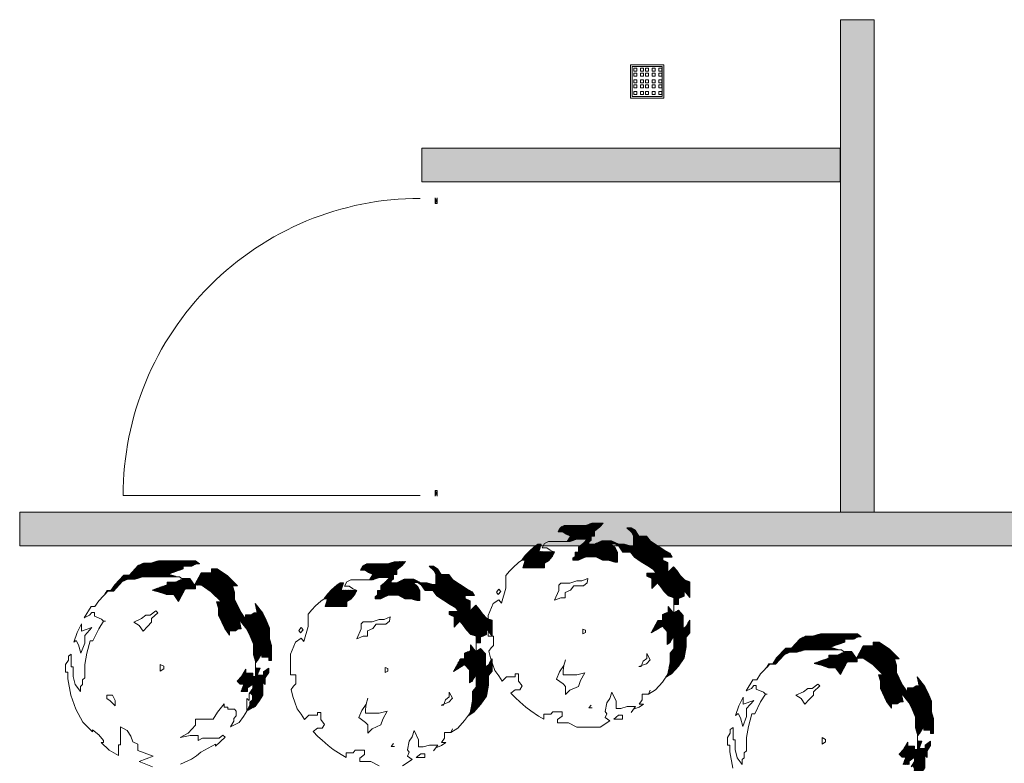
# Model space of a CAD drawing. Header units: millimetres. Extents: x -117530 to 51532, y -61772 to 24900.
# Tile 141 of 175: x -8168 to -5218, y -36134 to -33907. Entities that reach past the tile are written whole.
import ezdxf

# ---------------------------------------------------------------- set-up
doc = ezdxf.new("R2010")
doc.units = ezdxf.units.MM
doc.header["$LTSCALE"] = 254
doc.layers.add('drsn-maaiveld', color=7, linetype='Continuous', lineweight=0, true_color=0x0099ff)
for name, color, linetype, lineweight in [('HATCH_REACTORS', 7, 'Continuous', 0), ('LAYER21', 7, 'Continuous', 0), ('LAYER31', 7, 'Continuous', 0), ('LAYER74', 7, 'Continuous', 0), ('LAYER90', 7, 'Continuous', 0)]:
    doc.layers.add(name, color=color, linetype=linetype, lineweight=lineweight)
pattern_1 = [(45.0000013, (10.607, -10.607), (10.60660195, -10.6066015), [])]

# ---------------------------------------------------------------- blocks, each defined once
blk = doc.blocks.new('Group-1')
at = {"layer": 'HATCH_REACTORS', "linetype": 'Continuous', "lineweight": 0}
h = blk.add_hatch(dxfattribs=at)
h.set_pattern_fill('ARKEY_normaala_9_1', style=0, pattern_type=2)
h.set_pattern_definition(pattern_1)
h.paths.add_polyline_path([(-578887, -269212), (-578787, -269328), (-578686, -269472), (-578556, -269604), (-578398, -269661), (-578393, -269858), (-578263, -269858), (-578263, -269685), (-578091, -269613), (-578091, -269440), (-577918, -269656), (-577918, -269181), (-578076, -269124), (-578206, -268992), (-578307, -268848), (-578407, -268732), (-578508, -268833), (-578580, -268905), (-578580, -268747), (-578580, -268603), (-578724, -268531), (-578724, -268444), (-578580, -268444), (-578451, -268444), (-578523, -268329), (-578695, -268228), (-578897, -268099), (-579099, -267969), (-579214, -267811), (-579447, -267811), (-579562, -267638), (-579677, -267566), (-579807, -267566), (-579663, -267696), (-579605, -267811), (-579605, -268113), (-579710, -268108), (-579879, -268056), (-580051, -268056), (-580267, -267955), (-580443, -267955), (-580555, -267955), (-580771, -268056), (-580944, -268056), (-580944, -267998), (-580872, -267940), (-580872, -267811), (-580771, -267811), (-580771, -267667), (-580613, -267537), (-580512, -267422), (-580853, -267431), (-581031, -267494), (-581679, -267494), (-581794, -267552), (-581868, -267681), (-581722, -267681), (-581621, -267753), (-581491, -267811), (-581593, -267974), (-581511, -267974), (-581309, -267902), (-580992, -267902), (-581093, -268017), (-581251, -268147), (-581251, -268291), (-581352, -268291), (-581352, -268420), (-581424, -268478), (-581424, -268536), (-581280, -268536), (-581035, -268435), (-580733, -268435), (-580531, -268536), (-580359, -268536), (-580171, -268593), (-580085, -268593), (-580085, -268291), (-580143, -268176), (-580287, -268046), (-580157, -268046), (-580042, -268118), (-579927, -268291), (-579694, -268291), (-579579, -268449), (-579377, -268579), (-579175, -268708), (-579003, -268809), (-578931, -268924), (-579204, -268924), (-579204, -269011), (-579060, -269083), (-579060, -269385), (-578988, -269313), (-578887, -269212)])
h = blk.add_hatch(dxfattribs=at)
h.set_pattern_fill('ARKEY_normaala_9_1', style=0, pattern_type=2)
h.set_pattern_definition(pattern_1)
h.paths.add_polyline_path([(-582924, -268766), (-582274, -268766), (-582274, -268622), (-582159, -268550), (-582043, -268420), (-581971, -268291), (-581983, -268286), (-582441, -268277), (-582372, -268056), (-582473, -268056), (-582574, -268128), (-582732, -268272), (-582847, -268387), (-582948, -268516), (-582953, -268536), (-582852, -268536), (-582924, -268766)])
h = blk.add_hatch(dxfattribs=at)
h.set_pattern_fill('ARKEY_normaala_9_1', style=0, pattern_type=2)
h.set_pattern_definition(pattern_1)
h.paths.add_polyline_path([(-594319, -269032), (-593278, -269032), (-593335, -269013), (-593551, -268956), (-593321, -268869), (-593105, -268797), (-593105, -268711), (-592846, -268711), (-592715, -268645), (-592615, -268639), (-592731, -268552), (-593839, -268552), (-594070, -268624), (-594286, -268624), (-594447, -268696), (-594706, -268984), (-594879, -268984), (-595152, -269272), (-595267, -269445), (-595383, -269445), (-595458, -269569), (-595359, -269464), (-595186, -269464), (-594927, -269176), (-594766, -269104), (-594687, -269104), (-594550, -269104), (-594319, -269032)])
h = blk.add_hatch(dxfattribs=at)
h.set_pattern_fill('ARKEY_normaala_9_1', style=0, pattern_type=2)
h.set_pattern_definition(pattern_1)
h.paths.add_polyline_path([(-584811, -270364), (-584710, -270480), (-584609, -270624), (-584479, -270756), (-584321, -270813), (-584316, -271010), (-584187, -271010), (-584187, -270837), (-584014, -270765), (-584014, -270592), (-583841, -270808), (-583841, -270333), (-583999, -270276), (-584129, -270144), (-584230, -270000), (-584331, -269884), (-584431, -269985), (-584503, -270057), (-584503, -269899), (-584503, -269755), (-584647, -269683), (-584647, -269596), (-584503, -269596), (-584374, -269596), (-584446, -269481), (-584619, -269380), (-584820, -269251), (-585022, -269121), (-585137, -268963), (-585370, -268963), (-585485, -268790), (-585600, -268718), (-585730, -268718), (-585586, -268848), (-585528, -268963), (-585528, -269265), (-585633, -269260), (-585802, -269208), (-585975, -269208), (-586190, -269107), (-586366, -269107), (-586479, -269107), (-586695, -269208), (-586867, -269208), (-586867, -269150), (-586795, -269092), (-586795, -268963), (-586695, -268963), (-586695, -268819), (-586536, -268689), (-586435, -268574), (-586776, -268583), (-586954, -268646), (-587602, -268646), (-587717, -268704), (-587791, -268833), (-587645, -268833), (-587544, -268905), (-587415, -268963), (-587516, -269126), (-587434, -269126), (-587232, -269054), (-586915, -269054), (-587016, -269169), (-587175, -269299), (-587175, -269443), (-587275, -269443), (-587275, -269572), (-587347, -269630), (-587347, -269688), (-587203, -269688), (-586959, -269587), (-586656, -269587), (-586455, -269688), (-586282, -269688), (-586095, -269745), (-586008, -269745), (-586008, -269443), (-586066, -269328), (-586210, -269198), (-586080, -269198), (-585965, -269270), (-585850, -269443), (-585617, -269443), (-585502, -269601), (-585300, -269731), (-585099, -269860), (-584926, -269961), (-584854, -270076), (-585127, -270076), (-585127, -270163), (-584983, -270235), (-584983, -270537), (-584911, -270465), (-584811, -270364)])
h = blk.add_hatch(dxfattribs=at)
h.set_pattern_fill('ARKEY_normaala_9_1', style=0, pattern_type=2)
h.set_pattern_definition(pattern_1)
h.paths.add_polyline_path([(-593239, -269767), (-593038, -269392), (-592735, -269392), (-592735, -269277), (-592759, -269287), (-592903, -269085), (-593119, -269085), (-593095, -269119), (-593182, -269119), (-593326, -269191), (-593585, -269191), (-593585, -269277), (-593801, -269349), (-594031, -269436), (-593815, -269493), (-593599, -269565), (-593383, -269565), (-593239, -269767)])
h = blk.add_hatch(dxfattribs=at)
h.set_pattern_fill('ARKEY_normaala_9_1', style=0, pattern_type=2)
h.set_pattern_definition(pattern_1)
h.paths.add_polyline_path([(-591423, -270314), (-591192, -270604), (-591091, -270806), (-590991, -271051), (-590991, -271368), (-590933, -271569), (-590933, -271605), (-590871, -271536), (-590741, -271320), (-590741, -271435), (-590539, -271435), (-590539, -271536), (-590453, -271536), (-590453, -271089), (-590511, -270888), (-590511, -270571), (-590611, -270326), (-590712, -270124), (-590943, -269834), (-590885, -270110), (-590971, -270110), (-591058, -270168), (-591231, -270168), (-591231, -270297), (-591375, -270096), (-591475, -269877), (-591562, -269704), (-591562, -269488), (-591619, -269301), (-591475, -269301), (-591778, -268999), (-592083, -268797), (-592255, -268797), (-592255, -268912), (-592558, -268912), (-592759, -269287), (-592563, -269277), (-592258, -269479), (-591955, -269781), (-592099, -269781), (-592042, -269968), (-592042, -270184), (-591855, -270576), (-591711, -270777), (-591711, -270648), (-591538, -270648), (-591451, -270590), (-591382, -270590), (-591423, -270314)])
h = blk.add_hatch(dxfattribs=at)
h.set_pattern_fill('ARKEY_normaala_9_1', style=0, pattern_type=2)
h.set_pattern_definition(pattern_1)
h.paths.add_polyline_path([(-588847, -269918), (-588197, -269918), (-588197, -269774), (-588082, -269702), (-587967, -269572), (-587895, -269443), (-587907, -269438), (-588365, -269429), (-588295, -269208), (-588396, -269208), (-588497, -269280), (-588655, -269424), (-588771, -269539), (-588871, -269668), (-588876, -269688), (-588775, -269688), (-588847, -269918)])
h = blk.add_hatch(dxfattribs=at)
h.set_pattern_fill('ARKEY_normaala_9_1', style=0, pattern_type=2)
h.set_pattern_definition(pattern_1)
h.paths.add_polyline_path([(-578398, -271188), (-578513, -271317), (-578513, -271605), (-578578, -271949), (-578642, -272040), (-578465, -271934), (-578263, -271704), (-578091, -271459), (-578033, -271125), (-578033, -270837), (-577918, -270708), (-577918, -270333), (-577975, -270420), (-578033, -270520), (-578119, -270578), (-578119, -270189), (-578263, -270031), (-578398, -270113), (-578398, -270237), (-578398, -270136), (-578571, -269938), (-578571, -270093), (-578743, -270165), (-578743, -270338), (-578873, -270338), (-579075, -270712), (-578743, -270511), (-578599, -270669), (-578599, -270828), (-578599, -271058), (-578513, -271000), (-578455, -270900), (-578398, -270813), (-578398, -270986), (-578398, -271188)])
h = blk.add_hatch(dxfattribs=at)
h.set_pattern_fill('ARKEY_normaala_9_1', style=0, pattern_type=2)
h.set_pattern_definition(pattern_1)
h.paths.add_polyline_path([(-574486, -271221), (-573444, -271221), (-573502, -271202), (-573718, -271144), (-573487, -271058), (-573271, -270986), (-573271, -270900), (-573012, -270900), (-572881, -270834), (-572782, -270828), (-572897, -270741), (-574006, -270741), (-574236, -270813), (-574452, -270813), (-574613, -270885), (-574872, -271173), (-575045, -271173), (-575319, -271461), (-575434, -271634), (-575549, -271634), (-575624, -271758), (-575525, -271653), (-575352, -271653), (-575093, -271365), (-574932, -271293), (-574853, -271293), (-574716, -271293), (-574486, -271221)])
h = blk.add_hatch(dxfattribs=at)
h.set_pattern_fill('ARKEY_normaala_9_1', style=0, pattern_type=2)
h.set_pattern_definition(pattern_1)
h.paths.add_polyline_path([(-584321, -272340), (-584436, -272469), (-584436, -272757), (-584501, -273101), (-584565, -273192), (-584388, -273086), (-584187, -272856), (-584014, -272611), (-583956, -272277), (-583956, -271989), (-583841, -271860), (-583841, -271485), (-583899, -271572), (-583956, -271672), (-584043, -271730), (-584043, -271341), (-584187, -271183), (-584321, -271265), (-584321, -271389), (-584321, -271288), (-584494, -271090), (-584494, -271245), (-584667, -271317), (-584667, -271490), (-584796, -271490), (-584998, -271864), (-584667, -271663), (-584523, -271821), (-584523, -271980), (-584523, -272210), (-584436, -272152), (-584379, -272052), (-584321, -271965), (-584321, -272138), (-584321, -272340)])
h = blk.add_hatch(dxfattribs=at)
h.set_pattern_fill('ARKEY_normaala_9_1', style=0, pattern_type=2)
h.set_pattern_definition(pattern_1)
h.paths.add_polyline_path([(-571589, -272503), (-571359, -272793), (-571258, -272995), (-571157, -273240), (-571157, -273556), (-571099, -273758), (-571099, -273794), (-571037, -273724), (-570907, -273508), (-570907, -273624), (-570706, -273624), (-570706, -273724), (-570619, -273724), (-570619, -273278), (-570677, -273076), (-570677, -272760), (-570778, -272515), (-570879, -272313), (-571109, -272023), (-571051, -272299), (-571138, -272299), (-571224, -272356), (-571397, -272356), (-571397, -272486), (-571541, -272284), (-571642, -272066), (-571728, -271893), (-571728, -271677), (-571786, -271490), (-571642, -271490), (-571944, -271188), (-572249, -270986), (-572422, -270986), (-572422, -271101), (-572724, -271101), (-572926, -271476), (-572729, -271466), (-572424, -271668), (-572122, -271970), (-572266, -271970), (-572208, -272157), (-572208, -272373), (-572021, -272764), (-571877, -272966), (-571877, -272836), (-571704, -272836), (-571618, -272779), (-571548, -272779), (-571589, -272503)])
h = blk.add_hatch(dxfattribs=at)
h.set_pattern_fill('ARKEY_normaala_9_1', style=0, pattern_type=2)
h.set_pattern_definition(pattern_1)
h.paths.add_polyline_path([(-573406, -271956), (-573204, -271581), (-572902, -271581), (-572902, -271466), (-572926, -271476), (-573070, -271274), (-573286, -271274), (-573262, -271308), (-573348, -271308), (-573492, -271380), (-573751, -271380), (-573751, -271466), (-573967, -271538), (-574198, -271624), (-573982, -271682), (-573766, -271754), (-573550, -271754), (-573406, -271956)])
h = blk.add_hatch(dxfattribs=at)
h.set_pattern_fill('ARKEY_normaala_9_1', style=0, pattern_type=2)
h.set_pattern_definition(pattern_1)
h.paths.add_polyline_path([(-591019, -272376), (-591110, -272517), (-591087, -272517), (-591029, -272575), (-591029, -272719), (-591101, -272791), (-591101, -272877), (-591192, -273045), (-590943, -272920), (-590813, -272733), (-590712, -272575), (-590712, -272198), (-590640, -272256), (-590640, -272054), (-590539, -271896), (-590539, -271766), (-590698, -271881), (-590698, -271982), (-590885, -271982), (-590799, -271766), (-590914, -271766), (-590933, -271747), (-590933, -272016), (-591019, -272016), (-591019, -271915), (-591221, -271915), (-591221, -271800), (-591351, -272016), (-591480, -272160), (-591394, -272246), (-591279, -272246), (-591365, -272462), (-591178, -272462), (-591178, -272361), (-591019, -272246), (-591019, -272376)])
h = blk.add_hatch(dxfattribs=at)
h.set_pattern_fill('ARKEY_normaala_9_1', style=0, pattern_type=2)
h.set_pattern_definition(pattern_1)
h.paths.add_polyline_path([(-571186, -274564), (-571276, -274706), (-571253, -274706), (-571195, -274764), (-571195, -274908), (-571267, -274980), (-571267, -275066), (-571359, -275234), (-571109, -275109), (-570979, -274922), (-570879, -274764), (-570879, -274387), (-570807, -274444), (-570807, -274243), (-570706, -274084), (-570706, -273955), (-570864, -274070), (-570864, -274171), (-571051, -274171), (-570965, -273955), (-571080, -273955), (-571099, -273936), (-571099, -274204), (-571186, -274204), (-571186, -274104), (-571387, -274104), (-571387, -273988), (-571517, -274204), (-571647, -274348), (-571560, -274435), (-571445, -274435), (-571531, -274651), (-571344, -274651), (-571344, -274550), (-571186, -274435), (-571186, -274564)])
at = {"layer": 'HATCH_REACTORS', "color": 17, "lineweight": 0, "flags": 128}
for points in [[(-578887, -269212), (-578787, -269328), (-578686, -269472), (-578556, -269604), (-578398, -269661), (-578393, -269858), (-578263, -269858), (-578263, -269685), (-578091, -269613), (-578091, -269440), (-577918, -269656), (-577918, -269181), (-578076, -269124), (-578206, -268992), (-578307, -268848), (-578407, -268732), (-578508, -268833), (-578580, -268905), (-578580, -268747), (-578580, -268603), (-578724, -268531), (-578724, -268444), (-578580, -268444), (-578451, -268444), (-578523, -268329), (-578695, -268228), (-578897, -268099), (-579099, -267969), (-579214, -267811), (-579447, -267811), (-579562, -267638), (-579677, -267566), (-579807, -267566), (-579663, -267696), (-579605, -267811), (-579605, -268113), (-579710, -268108), (-579879, -268056), (-580051, -268056), (-580267, -267955), (-580443, -267955), (-580555, -267955), (-580771, -268056), (-580944, -268056), (-580944, -267998), (-580872, -267940), (-580872, -267811), (-580771, -267811), (-580771, -267667), (-580613, -267537), (-580512, -267422), (-580853, -267431), (-581031, -267494), (-581679, -267494), (-581794, -267552), (-581868, -267681), (-581722, -267681), (-581621, -267753), (-581491, -267811), (-581593, -267974), (-581511, -267974), (-581309, -267902), (-580992, -267902), (-581093, -268017), (-581251, -268147), (-581251, -268291), (-581352, -268291), (-581352, -268420), (-581424, -268478), (-581424, -268536), (-581280, -268536), (-581035, -268435), (-580733, -268435), (-580531, -268536), (-580359, -268536), (-580171, -268593), (-580085, -268593), (-580085, -268291), (-580143, -268176), (-580287, -268046), (-580157, -268046), (-580042, -268118), (-579927, -268291), (-579694, -268291), (-579579, -268449), (-579377, -268579), (-579175, -268708), (-579003, -268809), (-578931, -268924), (-579204, -268924), (-579204, -269011), (-579060, -269083), (-579060, -269385), (-578988, -269313), (-578887, -269212)], [(-582924, -268766), (-582274, -268766), (-582274, -268622), (-582159, -268550), (-582043, -268420), (-581971, -268291), (-581983, -268286), (-582441, -268277), (-582372, -268056), (-582473, -268056), (-582574, -268128), (-582732, -268272), (-582847, -268387), (-582948, -268516), (-582953, -268536), (-582852, -268536), (-582924, -268766)], [(-594319, -269032), (-593278, -269032), (-593335, -269013), (-593551, -268956), (-593321, -268869), (-593105, -268797), (-593105, -268711), (-592846, -268711), (-592715, -268645), (-592615, -268639), (-592731, -268552), (-593839, -268552), (-594070, -268624), (-594286, -268624), (-594447, -268696), (-594706, -268984), (-594879, -268984), (-595152, -269272), (-595267, -269445), (-595383, -269445), (-595458, -269569), (-595359, -269464), (-595186, -269464), (-594927, -269176), (-594766, -269104), (-594687, -269104), (-594550, -269104), (-594319, -269032)], [(-584811, -270364), (-584710, -270480), (-584609, -270624), (-584479, -270756), (-584321, -270813), (-584316, -271010), (-584187, -271010), (-584187, -270837), (-584014, -270765), (-584014, -270592), (-583841, -270808), (-583841, -270333), (-583999, -270276), (-584129, -270144), (-584230, -270000), (-584331, -269884), (-584431, -269985), (-584503, -270057), (-584503, -269899), (-584503, -269755), (-584647, -269683), (-584647, -269596), (-584503, -269596), (-584374, -269596), (-584446, -269481), (-584619, -269380), (-584820, -269251), (-585022, -269121), (-585137, -268963), (-585370, -268963), (-585485, -268790), (-585600, -268718), (-585730, -268718), (-585586, -268848), (-585528, -268963), (-585528, -269265), (-585633, -269260), (-585802, -269208), (-585975, -269208), (-586190, -269107), (-586366, -269107), (-586479, -269107), (-586695, -269208), (-586867, -269208), (-586867, -269150), (-586795, -269092), (-586795, -268963), (-586695, -268963), (-586695, -268819), (-586536, -268689), (-586435, -268574), (-586776, -268583), (-586954, -268646), (-587602, -268646), (-587717, -268704), (-587791, -268833), (-587645, -268833), (-587544, -268905), (-587415, -268963), (-587516, -269126), (-587434, -269126), (-587232, -269054), (-586915, -269054), (-587016, -269169), (-587175, -269299), (-587175, -269443), (-587275, -269443), (-587275, -269572), (-587347, -269630), (-587347, -269688), (-587203, -269688), (-586959, -269587), (-586656, -269587), (-586455, -269688), (-586282, -269688), (-586095, -269745), (-586008, -269745), (-586008, -269443), (-586066, -269328), (-586210, -269198), (-586080, -269198), (-585965, -269270), (-585850, -269443), (-585617, -269443), (-585502, -269601), (-585300, -269731), (-585099, -269860), (-584926, -269961), (-584854, -270076), (-585127, -270076), (-585127, -270163), (-584983, -270235), (-584983, -270537), (-584911, -270465), (-584811, -270364)], [(-593239, -269767), (-593038, -269392), (-592735, -269392), (-592735, -269277), (-592759, -269287), (-592903, -269085), (-593119, -269085), (-593095, -269119), (-593182, -269119), (-593326, -269191), (-593585, -269191), (-593585, -269277), (-593801, -269349), (-594031, -269436), (-593815, -269493), (-593599, -269565), (-593383, -269565), (-593239, -269767)], [(-591423, -270314), (-591192, -270604), (-591091, -270806), (-590991, -271051), (-590991, -271368), (-590933, -271569), (-590933, -271605), (-590871, -271536), (-590741, -271320), (-590741, -271435), (-590539, -271435), (-590539, -271536), (-590453, -271536), (-590453, -271089), (-590511, -270888), (-590511, -270571), (-590611, -270326), (-590712, -270124), (-590943, -269834), (-590885, -270110), (-590971, -270110), (-591058, -270168), (-591231, -270168), (-591231, -270297), (-591375, -270096), (-591475, -269877), (-591562, -269704), (-591562, -269488), (-591619, -269301), (-591475, -269301), (-591778, -268999), (-592083, -268797), (-592255, -268797), (-592255, -268912), (-592558, -268912), (-592759, -269287), (-592563, -269277), (-592258, -269479), (-591955, -269781), (-592099, -269781), (-592042, -269968), (-592042, -270184), (-591855, -270576), (-591711, -270777), (-591711, -270648), (-591538, -270648), (-591451, -270590), (-591382, -270590), (-591423, -270314)], [(-588847, -269918), (-588197, -269918), (-588197, -269774), (-588082, -269702), (-587967, -269572), (-587895, -269443), (-587907, -269438), (-588365, -269429), (-588295, -269208), (-588396, -269208), (-588497, -269280), (-588655, -269424), (-588771, -269539), (-588871, -269668), (-588876, -269688), (-588775, -269688), (-588847, -269918)], [(-578398, -271188), (-578513, -271317), (-578513, -271605), (-578578, -271949), (-578642, -272040), (-578465, -271934), (-578263, -271704), (-578091, -271459), (-578033, -271125), (-578033, -270837), (-577918, -270708), (-577918, -270333), (-577975, -270420), (-578033, -270520), (-578119, -270578), (-578119, -270189), (-578263, -270031), (-578398, -270113), (-578398, -270237), (-578398, -270136), (-578571, -269938), (-578571, -270093), (-578743, -270165), (-578743, -270338), (-578873, -270338), (-579075, -270712), (-578743, -270511), (-578599, -270669), (-578599, -270828), (-578599, -271058), (-578513, -271000), (-578455, -270900), (-578398, -270813), (-578398, -270986), (-578398, -271188)], [(-574486, -271221), (-573444, -271221), (-573502, -271202), (-573718, -271144), (-573487, -271058), (-573271, -270986), (-573271, -270900), (-573012, -270900), (-572881, -270834), (-572782, -270828), (-572897, -270741), (-574006, -270741), (-574236, -270813), (-574452, -270813), (-574613, -270885), (-574872, -271173), (-575045, -271173), (-575319, -271461), (-575434, -271634), (-575549, -271634), (-575624, -271758), (-575525, -271653), (-575352, -271653), (-575093, -271365), (-574932, -271293), (-574853, -271293), (-574716, -271293), (-574486, -271221)], [(-584321, -272340), (-584436, -272469), (-584436, -272757), (-584501, -273101), (-584565, -273192), (-584388, -273086), (-584187, -272856), (-584014, -272611), (-583956, -272277), (-583956, -271989), (-583841, -271860), (-583841, -271485), (-583899, -271572), (-583956, -271672), (-584043, -271730), (-584043, -271341), (-584187, -271183), (-584321, -271265), (-584321, -271389), (-584321, -271288), (-584494, -271090), (-584494, -271245), (-584667, -271317), (-584667, -271490), (-584796, -271490), (-584998, -271864), (-584667, -271663), (-584523, -271821), (-584523, -271980), (-584523, -272210), (-584436, -272152), (-584379, -272052), (-584321, -271965), (-584321, -272138), (-584321, -272340)], [(-571589, -272503), (-571359, -272793), (-571258, -272995), (-571157, -273240), (-571157, -273556), (-571099, -273758), (-571099, -273794), (-571037, -273724), (-570907, -273508), (-570907, -273624), (-570706, -273624), (-570706, -273724), (-570619, -273724), (-570619, -273278), (-570677, -273076), (-570677, -272760), (-570778, -272515), (-570879, -272313), (-571109, -272023), (-571051, -272299), (-571138, -272299), (-571224, -272356), (-571397, -272356), (-571397, -272486), (-571541, -272284), (-571642, -272066), (-571728, -271893), (-571728, -271677), (-571786, -271490), (-571642, -271490), (-571944, -271188), (-572249, -270986), (-572422, -270986), (-572422, -271101), (-572724, -271101), (-572926, -271476), (-572729, -271466), (-572424, -271668), (-572122, -271970), (-572266, -271970), (-572208, -272157), (-572208, -272373), (-572021, -272764), (-571877, -272966), (-571877, -272836), (-571704, -272836), (-571618, -272779), (-571548, -272779), (-571589, -272503)], [(-573406, -271956), (-573204, -271581), (-572902, -271581), (-572902, -271466), (-572926, -271476), (-573070, -271274), (-573286, -271274), (-573262, -271308), (-573348, -271308), (-573492, -271380), (-573751, -271380), (-573751, -271466), (-573967, -271538), (-574198, -271624), (-573982, -271682), (-573766, -271754), (-573550, -271754), (-573406, -271956)], [(-591019, -272376), (-591110, -272517), (-591087, -272517), (-591029, -272575), (-591029, -272719), (-591101, -272791), (-591101, -272877), (-591192, -273045), (-590943, -272920), (-590813, -272733), (-590712, -272575), (-590712, -272198), (-590640, -272256), (-590640, -272054), (-590539, -271896), (-590539, -271766), (-590698, -271881), (-590698, -271982), (-590885, -271982), (-590799, -271766), (-590914, -271766), (-590933, -271747), (-590933, -272016), (-591019, -272016), (-591019, -271915), (-591221, -271915), (-591221, -271800), (-591351, -272016), (-591480, -272160), (-591394, -272246), (-591279, -272246), (-591365, -272462), (-591178, -272462), (-591178, -272361), (-591019, -272246), (-591019, -272376)]]:
    blk.add_lwpolyline(points, close=True, dxfattribs=at)
for points in [[(-570879, -274764), (-570879, -274387), (-570807, -274444), (-570807, -274243), (-570706, -274084), (-570706, -273955), (-570864, -274070), (-570864, -274171), (-571051, -274171), (-570965, -273955), (-571080, -273955), (-571099, -273936), (-571099, -274204), (-571186, -274204), (-571186, -274104), (-571387, -274104), (-571387, -273988), (-571517, -274204), (-571647, -274348), (-571560, -274435), (-571445, -274435), (-571531, -274651)], [(-571344, -274651), (-571344, -274550), (-571186, -274435), (-571186, -274564), (-571186, -274564), (-571276, -274706)]]:
    blk.add_lwpolyline(points, dxfattribs=at)
at = {"layer": 'LAYER21', "color": 17, "linetype": 'Continuous', "lineweight": 0}
for p, q in [((-583817, -269834, -28800), (-583961, -270194, -28800)), ((-589740, -270986, -28800), (-589884, -271346, -28800))]:
    blk.add_line(p, q, dxfattribs=at)
at = {"layer": 'LAYER21', "color": 17, "linetype": 'Continuous', "lineweight": 0, "flags": 128}
for points in [[(-580315, -273350), (-580459, -273249), (-580402, -273134), (-580459, -273062), (-580402, -272803), (-580315, -272673), (-580258, -272486), (-580128, -272760), (-580128, -272976), (-579984, -272976), (-579795, -272918), (-579550, -272918), (-579679, -273091), (-579609, -272997), (-579435, -272932), (-579305, -272846), (-579435, -272846), (-579348, -272716), (-579348, -272544), (-579161, -272544), (-579103, -272428), (-579161, -272544), (-578945, -272414), (-578743, -272184), (-578571, -271939), (-578513, -271605), (-578513, -271317), (-578398, -271188), (-578398, -270813), (-578455, -270900), (-578513, -271000), (-578599, -271058), (-578599, -270669), (-578743, -270511), (-579075, -270712), (-578873, -270338), (-578743, -270338), (-578743, -270165), (-578571, -270093), (-578571, -269920), (-578398, -270136), (-578398, -270237), (-578398, -269661), (-578556, -269604), (-578686, -269472), (-578787, -269328), (-578887, -269212), (-578988, -269313), (-579060, -269385), (-579060, -269083), (-579204, -269011), (-579204, -268924), (-578931, -268924), (-579003, -268809), (-579175, -268708), (-579579, -268449), (-579694, -268291), (-579927, -268291), (-580042, -268118), (-580157, -268046), (-580287, -268046), (-580143, -268176), (-580085, -268291), (-580085, -268593), (-580171, -268593), (-580359, -268536), (-580531, -268536), (-580733, -268435), (-581035, -268435), (-581251, -268536), (-581424, -268536), (-581424, -268478), (-581352, -268420), (-581352, -268291), (-581251, -268291), (-581251, -268147), (-581093, -268017), (-580992, -267902), (-581309, -267902), (-581511, -267974), (-582159, -267974), (-582274, -268032), (-582348, -268161), (-582202, -268161), (-582101, -268233), (-581971, -268291), (-582043, -268420), (-582159, -268550), (-582274, -268622), (-582274, -268766), (-582924, -268766), (-582852, -268536), (-582953, -268536), (-583054, -268608), (-583212, -268752), (-583327, -268867), (-583428, -268996), (-583428, -269371), (-583558, -269820), (-583644, -269719), (-583817, -269834)], [(-594420, -274567), (-594017, -274725)], [(-593182, -274639), (-592851, -274495), (-592851, -274495), (-592707, -274394), (-592577, -274279), (-592128, -274048), (-592128, -274106), (-591840, -273832), (-591912, -273775), (-592027, -273861), (-592519, -273861), (-592649, -273933), (-592649, -273789), (-592894, -273789), (-593196, -273847), (-592951, -273717), (-592735, -273472), (-592735, -273300), (-592200, -273300), (-592071, -273084), (-591869, -272836), (-591869, -272937), (-591768, -272937), (-591768, -272997), (-591567, -272997), (-591509, -273055), (-591509, -273199), (-591581, -273271), (-591581, -273357), (-591682, -273530), (-591423, -273400), (-591293, -273213), (-591192, -273055), (-591192, -272678), (-591120, -272736), (-591120, -272534), (-591019, -272376), (-591019, -272246), (-591178, -272361), (-591178, -272462), (-591365, -272462), (-591279, -272246), (-591394, -272246), (-591480, -272160), (-591351, -272016), (-591221, -271800), (-591221, -271915), (-591019, -271915), (-591019, -272016), (-590933, -272016), (-590933, -271569), (-590991, -271368), (-590991, -271296), (-590991, -271051), (-591091, -270806), (-591192, -270604), (-591423, -270314), (-591365, -270590), (-591451, -270590), (-591538, -270648), (-591711, -270648), (-591711, -270777), (-591855, -270576), (-592042, -270184), (-592042, -269968), (-592099, -269781), (-591955, -269781), (-592258, -269479), (-592563, -269277), (-592735, -269277), (-592735, -269392), (-593038, -269392), (-593239, -269767), (-593383, -269565), (-593599, -269565), (-593815, -269493), (-594031, -269436), (-593801, -269349), (-593585, -269277), (-593585, -269191), (-593326, -269191), (-593182, -269119), (-593095, -269119), (-593211, -269032), (-594319, -269032), (-594550, -269104), (-594766, -269104), (-594927, -269176), (-595186, -269464), (-595359, -269464), (-595632, -269752), (-595747, -269925), (-595863, -269925), (-596064, -270256), (-595906, -270184), (-595834, -270098), (-595762, -270098), (-595762, -270213), (-595546, -270300), (-595488, -270357)], [(-586239, -274502), (-586383, -274401), (-586325, -274286), (-586383, -274214), (-586325, -273955), (-586239, -273825), (-586181, -273638), (-586051, -273912), (-586051, -274128), (-585907, -274128), (-585718, -274070), (-585473, -274070), (-585603, -274243), (-585532, -274149), (-585358, -274084), (-585228, -273998), (-585358, -273998), (-585271, -273868), (-585271, -273696), (-585084, -273696), (-585027, -273580), (-585084, -273696), (-584868, -273566), (-584667, -273336), (-584494, -273091), (-584436, -272757), (-584436, -272469), (-584321, -272340), (-584321, -271965), (-584379, -272052), (-584436, -272152), (-584523, -272210), (-584523, -271821), (-584667, -271663), (-584998, -271864), (-584796, -271490), (-584667, -271490), (-584667, -271317), (-584494, -271245), (-584494, -271072), (-584321, -271288), (-584321, -271389), (-584321, -270813), (-584479, -270756), (-584609, -270624), (-584710, -270480), (-584811, -270364), (-584911, -270465), (-584983, -270537), (-584983, -270235), (-585127, -270163), (-585127, -270076), (-584854, -270076), (-584926, -269961), (-585099, -269860), (-585502, -269601), (-585617, -269443), (-585850, -269443), (-585965, -269270), (-586080, -269198), (-586210, -269198), (-586066, -269328), (-586008, -269443), (-586008, -269745), (-586095, -269745), (-586282, -269688), (-586455, -269688), (-586656, -269587), (-586959, -269587), (-587175, -269688), (-587347, -269688), (-587347, -269630), (-587275, -269572), (-587275, -269443), (-587175, -269443), (-587175, -269299), (-587016, -269169), (-586915, -269054), (-587232, -269054), (-587434, -269126), (-588082, -269126), (-588197, -269184), (-588271, -269313), (-588125, -269313), (-588024, -269385), (-587895, -269443), (-587967, -269572), (-588082, -269702), (-588197, -269774), (-588197, -269918), (-588847, -269918), (-588775, -269688), (-588876, -269688), (-588977, -269760), (-589135, -269904), (-589251, -270019), (-589351, -270148), (-589351, -270523), (-589481, -270972), (-589567, -270871), (-589740, -270986)], [(-580978, -269083), (-581151, -269155), (-581309, -269155), (-581511, -269227), (-581784, -269227), (-581842, -269284), (-581842, -269443), (-581971, -269733), (-581784, -269661), (-581655, -269661), (-581655, -269503), (-581496, -269428), (-581395, -269299), (-581107, -269299), (-580992, -269212), (-580978, -269083)], [(-583644, -269400), (-583716, -269488), (-583659, -269560), (-583587, -269472), (-583644, -269400)], [(-594305, -270662), (-594175, -270518), (-594046, -270386), (-594046, -270285), (-593859, -270112), (-593916, -270055), (-594089, -270184), (-594219, -270184), (-594348, -270285), (-594579, -270386), (-594420, -270487), (-594305, -270662)], [(-586901, -270235), (-587074, -270307), (-587232, -270307), (-587434, -270379), (-587707, -270379), (-587765, -270436), (-587765, -270595), (-587895, -270885), (-587707, -270813), (-587578, -270813), (-587578, -270655), (-587419, -270580), (-587319, -270451), (-587031, -270451), (-586915, -270364), (-586901, -270235)], [(-583961, -270194), (-583961, -270813), (-583803, -270813), (-583803, -271087), (-583875, -271159), (-583947, -271260), (-583889, -271461), (-583831, -271634), (-583759, -271836), (-583644, -271996), (-583543, -272155), (-583414, -272025), (-583155, -272025), (-583155, -271939), (-583054, -271939), (-583054, -272155), (-582939, -272299), (-583011, -272414), (-583155, -272414), (-583284, -272515), (-583140, -272659), (-583011, -272774), (-582838, -272932), (-582679, -273048), (-582449, -273206), (-582291, -273292), (-582291, -273148), (-582087, -273148), (-582029, -273076), (-581741, -273076), (-581741, -273206), (-581885, -273307), (-581885, -273408), (-581554, -273408), (-581309, -273537), (-580603, -273537), (-580315, -273350)], [(-595431, -270357), (-595488, -270357), (-595632, -270590), (-595805, -270950), (-595891, -270950), (-595992, -271324), (-596050, -271656), (-596050, -272059), (-596122, -272116), (-596122, -272260), (-596179, -272318), (-596179, -272462), (-596338, -272260), (-596395, -272016), (-596395, -271728), (-596453, -271728), (-596453, -271728), (-596453, -271353), (-596539, -271411), (-596539, -271526), (-596626, -271656), (-596626, -271886), (-596554, -271886), (-596554, -272088), (-596554, -272088), (-596467, -272577), (-596323, -272997), (-596107, -273386), (-595819, -273674), (-595819, -273616), (-595632, -273760), (-595488, -273933), (-595488, -273991), (-595560, -273991), (-595560, -273991), (-595315, -274221), (-595042, -274380), (-595042, -274063), (-594984, -274063), (-594984, -273530), (-594780, -273631), (-594665, -273804), (-594607, -273976), (-594463, -274048), (-594463, -274236), (-594003, -274408), (-594420, -274567)], [(-596165, -271324), (-596050, -271022), (-596050, -270792), (-595834, -270547), (-596151, -270662), (-596151, -270444), (-596280, -270705), (-596381, -270993), (-596309, -270936), (-596237, -271065), (-596165, -271324)], [(-589567, -270552), (-589639, -270640), (-589582, -270712), (-589510, -270624), (-589567, -270552)], [(-581122, -270597), (-581122, -270741), (-581050, -270705), (-581050, -270626), (-581122, -270597)], [(-589884, -271346), (-589884, -271965), (-589726, -271965), (-589726, -272239), (-589798, -272311), (-589870, -272412), (-589812, -272613), (-589755, -272786), (-589683, -272988), (-589567, -273148), (-589467, -273307), (-589337, -273177), (-589078, -273177), (-589078, -273091), (-588977, -273091), (-588977, -273307), (-588862, -273451), (-588934, -273566), (-589078, -273566), (-589207, -273667), (-589063, -273811), (-588934, -273926), (-588761, -274084), (-588603, -274200), (-588372, -274358), (-588214, -274444), (-588214, -274300), (-588010, -274300), (-587952, -274228), (-587664, -274228), (-587664, -274358), (-587808, -274459), (-587808, -274560), (-587477, -274560), (-587232, -274689)], [(-586527, -274689), (-586239, -274502)], [(-579204, -271332), (-579204, -271476), (-579319, -271562), (-579377, -271720), (-579449, -271720), (-579219, -271634), (-579103, -271519), (-579204, -271332)], [(-571287, -274723), (-571186, -274564), (-571186, -274435), (-571344, -274550), (-571344, -274651)], [(-571531, -274651), (-571445, -274435), (-571560, -274435), (-571647, -274348), (-571517, -274204), (-571387, -273988), (-571387, -274104), (-571186, -274104), (-571186, -274204), (-571099, -274204), (-571099, -273758), (-571157, -273556), (-571157, -273484), (-571157, -273240), (-571258, -272995), (-571359, -272793), (-571589, -272503), (-571531, -272779), (-571618, -272779), (-571704, -272836), (-571877, -272836), (-571877, -272966), (-572021, -272764), (-572208, -272373), (-572208, -272157), (-572266, -271970), (-572122, -271970), (-572424, -271668), (-572729, -271466), (-572902, -271466), (-572902, -271581), (-573204, -271581), (-573406, -271956), (-573550, -271754), (-573766, -271754), (-573982, -271682), (-574198, -271624), (-573967, -271538), (-573751, -271466), (-573751, -271380), (-573492, -271380), (-573348, -271308), (-573262, -271308), (-573377, -271221), (-574486, -271221), (-574716, -271293), (-574932, -271293), (-575093, -271365), (-575352, -271653), (-575525, -271653), (-575799, -271941), (-575914, -272114), (-576029, -272114), (-576231, -272445), (-576072, -272373), (-576000, -272287), (-575928, -272287), (-575928, -272402), (-575712, -272488), (-575655, -272546)], [(-593787, -271656), (-593787, -271857), (-593686, -271785), (-593686, -271713), (-593787, -271656)], [(-581640, -271519), (-581698, -271692), (-581827, -271879), (-581914, -272097), (-581712, -272241), (-581640, -272313), (-581640, -272558), (-581511, -272428), (-581251, -272313), (-581194, -272140), (-581064, -271908), (-581309, -271968), (-581712, -271968), (-581712, -271850), (-581698, -271692)], [(-587045, -271749), (-587045, -271893), (-586973, -271857), (-586973, -271778), (-587045, -271749)], [(-574471, -272851), (-574342, -272707), (-574212, -272575), (-574212, -272474), (-574025, -272301), (-574083, -272244), (-574255, -272373), (-574385, -272373), (-574515, -272474), (-574745, -272575), (-574587, -272676), (-574471, -272851)], [(-595215, -272577), (-595387, -272577), (-595387, -272678), (-595287, -272750), (-595143, -272894), (-595143, -272736), (-595215, -272577)], [(-585127, -272484), (-585127, -272628), (-585243, -272714), (-585300, -272872), (-585372, -272872), (-585142, -272786), (-585027, -272671), (-585127, -272484)], [(-575597, -272546), (-575655, -272546), (-575799, -272779), (-575971, -273139), (-576058, -273139), (-576159, -273513), (-576216, -273844), (-576216, -274248), (-576288, -274305), (-576288, -274449), (-576346, -274507), (-576346, -274651), (-576504, -274449), (-576562, -274204), (-576562, -273916), (-576619, -273916), (-576619, -273916), (-576619, -273542), (-576706, -273600), (-576706, -273715), (-576792, -273844), (-576792, -274075), (-576720, -274075), (-576720, -274276), (-576720, -274276), (-576634, -274766)], [(-587563, -272671), (-587621, -272844), (-587751, -273031), (-587837, -273249), (-587635, -273393), (-587563, -273465), (-587563, -273710), (-587434, -273580), (-587175, -273465), (-587117, -273292), (-586987, -273060), (-587232, -273120), (-587635, -273120), (-587635, -273002), (-587621, -272844)], [(-580877, -272875), (-580949, -272961), (-580848, -272961), (-580848, -272961)], [(-576331, -273513), (-576216, -273211), (-576216, -272980), (-576000, -272736), (-576317, -272851), (-576317, -272632), (-576447, -272894), (-576547, -273182), (-576475, -273124), (-576403, -273254), (-576331, -273513)], [(-580200, -273292), (-580071, -273292), (-580071, -273292), (-579941, -273292), (-579941, -273177), (-580056, -273177), (-580200, -273292)], [(-586800, -274027), (-586872, -274113), (-586771, -274113), (-586771, -274113)], [(-573953, -273844), (-573953, -274046), (-573852, -273974), (-573852, -273902), (-573953, -273844)], [(-586123, -274444), (-585994, -274444), (-585994, -274444), (-585864, -274444), (-585864, -274329), (-585979, -274329), (-586123, -274444)]]:
    blk.add_lwpolyline(points, dxfattribs=at)
at = {"layer": 'LAYER90', "color": 17, "linetype": 'Continuous', "lineweight": 0, "flags": 128}
for points in [[(-591855, -270228), (-591725, -270228), (-591797, -270112), (-591855, -270228)], [(-578427, -270424), (-578427, -270511), (-578427, -270597), (-578427, -270511), (-578369, -270511), (-578427, -270424)], [(-584350, -271576), (-584350, -271663), (-584350, -271749), (-584350, -271663), (-584292, -271663), (-584350, -271576)], [(-572021, -272416), (-571891, -272416), (-571963, -272301), (-572021, -272416)]]:
    blk.add_lwpolyline(points, dxfattribs=at)

msp = doc.modelspace()

# ---------------------------------------------------------------- hatches: boundary and pattern name
at = {"layer": 'HATCH_REACTORS', "linetype": 'Continuous', "lineweight": 0}
for points in [[(-5608.2, -35382.1), (-5608.2, -33907.1), (-5708.2, -33907.1), (-5708.2, -35382.1)], [(-6963.2, -34392.1), (-5709.2, -34392.1), (-5709.2, -34292.1), (-6963.2, -34292.1)], [(-8168.2, -35382.1), (-3719.2, -35382.1), (-3719.2, -35482.1), (-8168.2, -35482.1)]]:
    msp.add_hatch(color=7, dxfattribs=at).paths.add_polyline_path(points)

# ---------------------------------------------------------------- linework, layer by layer
at = {"layer": 'HATCH_REACTORS', "color": 2, "lineweight": 0, "flags": 128}
for points in [[(-5608.2, -35382.1), (-5608.2, -33907.1), (-5708.2, -33907.1), (-5708.2, -35382.1)], [(-6963.2, -34392.1), (-5709.2, -34392.1), (-5709.2, -34292.1), (-6963.2, -34292.1)], [(-8168.2, -35382.1), (-3719.2, -35382.1), (-3719.2, -35482.1), (-8168.2, -35482.1)]]:
    msp.add_lwpolyline(points, close=True, dxfattribs=at)
at = {"layer": 'LAYER31', "color": 2, "linetype": 'Continuous', "lineweight": 0, "elevation": -28800}
msp.add_lwpolyline([(-6968.2, -34442.1, 0.414214), (-7858.2, -35332.1), (-6968.2, -35332.1)], format="xyb", dxfattribs=at)
at = {"layer": 'LAYER31', "color": 2, "linetype": 'Continuous', "lineweight": 0, "flags": 128}
for points in [[(-6923.2, -34457.1), (-6923.2, -34440.1), (-6917.2, -34457.1), (-6917.2, -34440.1), (-6923.2, -34457.1), (-6917.2, -34457.1)], [(-6923.2, -35317.1), (-6923.2, -35333.6), (-6917.2, -35317.1), (-6917.2, -35333.6), (-6923.2, -35317.1), (-6917.2, -35317.1)]]:
    msp.add_lwpolyline(points, dxfattribs=at)
at = {"layer": 'LAYER74', "color": 2, "linetype": 'Continuous', "lineweight": 0, "flags": 128}
for points in [[(-6288.2, -34142.1), (-6238.2, -34142.1), (-6238.2, -34042.1), (-6338.2, -34042.1), (-6338.2, -34142.1), (-6288.2, -34142.1)], [(-6288.2, -34137.1), (-6243.2, -34137.1), (-6243.2, -34047.1), (-6333.2, -34047.1), (-6333.2, -34137.1), (-6288.2, -34137.1)], [(-6328.2, -34057.1), (-6328.2, -34061.1), (-6319.2, -34061.1), (-6319.2, -34052.1), (-6328.2, -34052.1), (-6328.2, -34057.1)], [(-6328.2, -34072.1), (-6328.2, -34076.1), (-6319.2, -34076.1), (-6319.2, -34067.1), (-6328.2, -34067.1), (-6328.2, -34072.1)], [(-6308.2, -34057.1), (-6308.2, -34061.1), (-6299.2, -34061.1), (-6299.2, -34052.1), (-6308.2, -34052.1), (-6308.2, -34057.1)], [(-6308.2, -34072.1), (-6308.2, -34076.1), (-6299.2, -34076.1), (-6299.2, -34067.1), (-6308.2, -34067.1), (-6308.2, -34072.1)], [(-6293.2, -34057.1), (-6293.2, -34061.1), (-6284.2, -34061.1), (-6284.2, -34052.1), (-6293.2, -34052.1), (-6293.2, -34057.1)], [(-6293.2, -34072.1), (-6293.2, -34076.1), (-6284.2, -34076.1), (-6284.2, -34067.1), (-6293.2, -34067.1), (-6293.2, -34072.1)], [(-6273.2, -34057.1), (-6273.2, -34061.1), (-6264.2, -34061.1), (-6264.2, -34052.1), (-6273.2, -34052.1), (-6273.2, -34057.1)], [(-6273.2, -34072.1), (-6273.2, -34076.1), (-6264.2, -34076.1), (-6264.2, -34067.1), (-6273.2, -34067.1), (-6273.2, -34072.1)], [(-6253.2, -34057.1), (-6253.2, -34061.1), (-6244.2, -34061.1), (-6244.2, -34052.1), (-6253.2, -34052.1), (-6253.2, -34057.1)], [(-6253.2, -34072.1), (-6253.2, -34076.1), (-6244.2, -34076.1), (-6244.2, -34067.1), (-6253.2, -34067.1), (-6253.2, -34072.1)], [(-6328.2, -34092.1), (-6328.2, -34096.1), (-6319.2, -34096.1), (-6319.2, -34087.1), (-6328.2, -34087.1), (-6328.2, -34092.1)], [(-6328.2, -34107.1), (-6328.2, -34111.1), (-6319.2, -34111.1), (-6319.2, -34102.1), (-6328.2, -34102.1), (-6328.2, -34107.1)], [(-6308.2, -34092.1), (-6308.2, -34096.1), (-6299.2, -34096.1), (-6299.2, -34087.1), (-6308.2, -34087.1), (-6308.2, -34092.1)], [(-6308.2, -34107.1), (-6308.2, -34111.1), (-6299.2, -34111.1), (-6299.2, -34102.1), (-6308.2, -34102.1), (-6308.2, -34107.1)], [(-6293.2, -34092.1), (-6293.2, -34096.1), (-6284.2, -34096.1), (-6284.2, -34087.1), (-6293.2, -34087.1), (-6293.2, -34092.1)], [(-6293.2, -34107.1), (-6293.2, -34111.1), (-6284.2, -34111.1), (-6284.2, -34102.1), (-6293.2, -34102.1), (-6293.2, -34107.1)], [(-6273.2, -34092.1), (-6273.2, -34096.1), (-6264.2, -34096.1), (-6264.2, -34087.1), (-6273.2, -34087.1), (-6273.2, -34092.1)], [(-6273.2, -34107.1), (-6273.2, -34111.1), (-6264.2, -34111.1), (-6264.2, -34102.1), (-6273.2, -34102.1), (-6273.2, -34107.1)], [(-6253.2, -34092.1), (-6253.2, -34096.1), (-6244.2, -34096.1), (-6244.2, -34087.1), (-6253.2, -34087.1), (-6253.2, -34092.1)], [(-6253.2, -34107.1), (-6253.2, -34111.1), (-6244.2, -34111.1), (-6244.2, -34102.1), (-6253.2, -34102.1), (-6253.2, -34107.1)], [(-6328.2, -34127.1), (-6328.2, -34131.1), (-6319.2, -34131.1), (-6319.2, -34122.1), (-6328.2, -34122.1), (-6328.2, -34127.1)], [(-6308.2, -34127.1), (-6308.2, -34131.1), (-6299.2, -34131.1), (-6299.2, -34122.1), (-6308.2, -34122.1), (-6308.2, -34127.1)], [(-6293.2, -34127.1), (-6293.2, -34131.1), (-6284.2, -34131.1), (-6284.2, -34122.1), (-6293.2, -34122.1), (-6293.2, -34127.1)], [(-6273.2, -34127.1), (-6273.2, -34131.1), (-6264.2, -34131.1), (-6264.2, -34122.1), (-6273.2, -34122.1), (-6273.2, -34127.1)], [(-6253.2, -34127.1), (-6253.2, -34131.1), (-6244.2, -34131.1), (-6244.2, -34122.1), (-6253.2, -34122.1), (-6253.2, -34127.1)]]:
    msp.add_lwpolyline(points, dxfattribs=at)

# ---------------------------------------------------------------- block references
at = {"layer": 'drsn-maaiveld', "color": 7, "xscale": 0.1, "yscale": 0.1, "zscale": 0.1}
msp.add_blockref('Group-1', (51631.8, -8672.1, -6000), dxfattribs=at)

doc.saveas('drawing.dxf')
